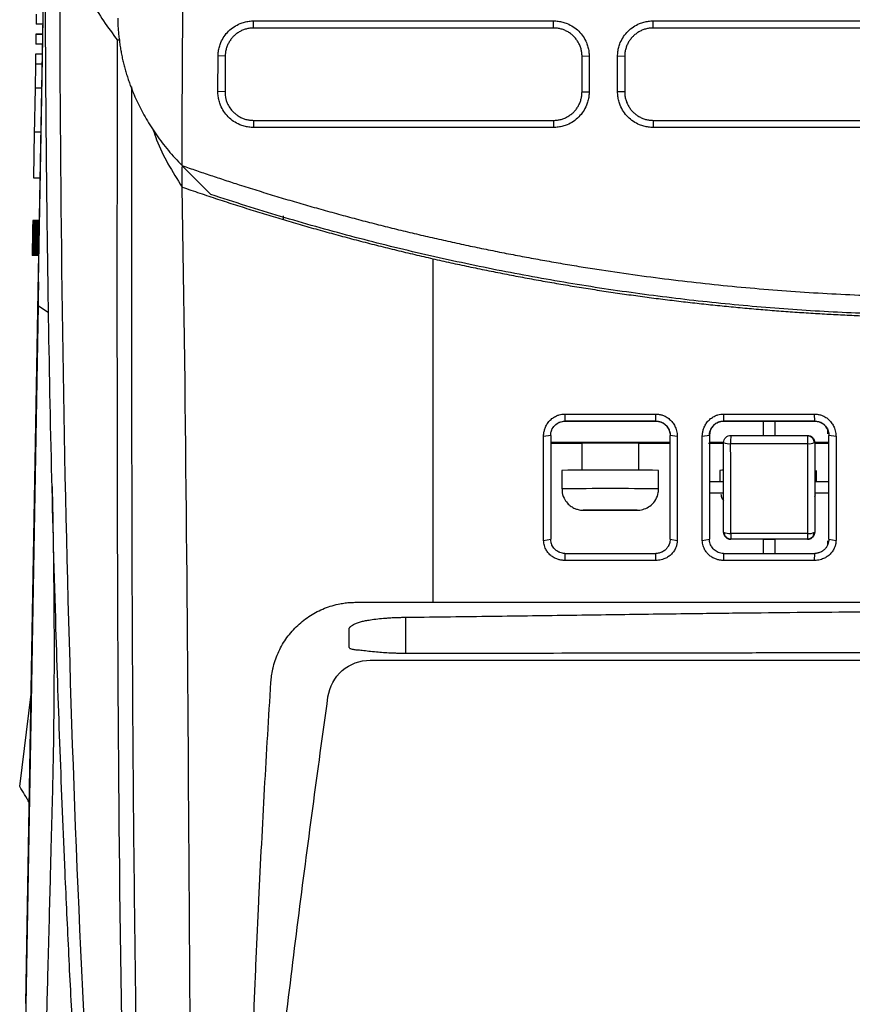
# Model space of a CAD drawing. Header units: millimetres. Extents: x -508 to 796, y -404 to 760.
# Tile 84 of 116: x 164 to 223, y 481 to 550. Entities that reach past the tile are written whole.
import ezdxf

# ---------------------------------------------------------------- set-up
doc = ezdxf.new("R2010")
doc.units = ezdxf.units.MM

msp = doc.modelspace()

# ---------------------------------------------------------------- linework, layer by layer
at = {"color": 7, "linetype": 'Continuous', "lineweight": 25}
for p, q in [((165.611, 532.545), (166.073, 559.015)), ((165.453, 550.699), (165.441, 549.999)), ((165.915, 549.999), (165.441, 549.999)), ((180.735, 550.234), (201.824, 550.234)), ((180.735, 549.734), (180.735, 550.234)), ((201.824, 549.734), (201.824, 550.234)), ((208.824, 550.234), (251.824, 550.234)), ((208.824, 549.734), (208.824, 550.234)), ((165.429, 549.299), (165.417, 548.599)), ((165.429, 549.299), (165.903, 549.299)), ((165.903, 549.299), (165.429, 549.299)), ((201.824, 549.734), (180.735, 549.734)), ((251.824, 549.734), (208.824, 549.734)), ((165.891, 548.599), (165.417, 548.599)), ((171.354, 548.877), (171.152, 548.877)), ((165.405, 547.899), (165.392, 547.199)), ((165.879, 547.899), (165.405, 547.899)), ((165.879, 547.899), (165.405, 547.899)), ((178.22, 545.267), (178.235, 547.768)), ((178.735, 547.748), (178.235, 547.768)), ((204.324, 547.751), (203.824, 547.734)), ((204.324, 547.751), (204.324, 545.255)), ((206.324, 545.255), (206.324, 547.751)), ((206.824, 547.734), (206.324, 547.751)), ((165.392, 547.199), (165.363, 545.501)), ((165.866, 547.199), (165.392, 547.199)), ((203.824, 545.238), (203.824, 547.734)), ((206.824, 547.734), (206.824, 545.238)), ((165.363, 545.501), (165.305, 542.217)), ((165.837, 545.501), (165.363, 545.501)), ((178.72, 545.247), (178.22, 545.267)), ((203.824, 545.238), (204.324, 545.255)), ((206.824, 545.238), (206.324, 545.255)), ((180.72, 543.238), (201.824, 543.238)), ((180.72, 543.238), (180.72, 542.738)), ((201.824, 543.238), (201.824, 542.738)), ((208.824, 543.238), (251.824, 543.238)), ((208.824, 543.238), (208.824, 542.738)), ((165.309, 542.399), (165.253, 539.199)), ((165.783, 542.399), (165.309, 542.399)), ((201.824, 542.738), (180.72, 542.738)), ((251.824, 542.738), (208.824, 542.738)), ((175.706, 540.056), (175.706, 540.051)), ((175.706, 540.051), (177.734, 538.023)), ((175.706, 538.544), (175.706, 539.961)), ((165.253, 539.199), (165.727, 539.199)), ((165.197, 535.989), (165.196, 535.958)), ((165.198, 536.045), (165.197, 536.018)), ((165.671, 536.018), (165.197, 536.018)), ((165.197, 536.018), (165.197, 535.989)), ((165.671, 535.989), (165.197, 535.989)), ((165.199, 536.113), (165.198, 536.092)), ((165.673, 536.092), (165.198, 536.092)), ((165.198, 536.092), (165.198, 536.07)), ((165.672, 536.07), (165.198, 536.07)), ((165.198, 536.07), (165.198, 536.045)), ((165.672, 536.045), (165.198, 536.045)), ((165.2, 536.161), (165.199, 536.147)), ((165.674, 536.147), (165.199, 536.147)), ((165.199, 536.147), (165.199, 536.131)), ((165.673, 536.131), (165.199, 536.131)), ((165.199, 536.131), (165.199, 536.113)), ((165.673, 536.113), (165.199, 536.113)), ((165.675, 536.2), (165.2, 536.2)), ((165.2, 536.2), (165.2, 536.199)), ((165.674, 536.199), (165.2, 536.199)), ((165.2, 536.199), (165.2, 536.196)), ((165.674, 536.196), (165.2, 536.196)), ((165.2, 536.196), (165.2, 536.19)), ((165.674, 536.19), (165.2, 536.19)), ((165.2, 536.19), (165.2, 536.183)), ((165.674, 536.183), (165.2, 536.183)), ((165.2, 536.183), (165.2, 536.173)), ((165.674, 536.173), (165.2, 536.173)), ((165.2, 536.173), (165.2, 536.161)), ((165.674, 536.161), (165.2, 536.161)), ((182.824, 536.247), (182.824, 536.523)), ((165.185, 535.3), (165.183, 535.232)), ((165.186, 535.366), (165.185, 535.3)), ((165.659, 535.3), (165.185, 535.3)), ((165.187, 535.429), (165.186, 535.366)), ((165.66, 535.366), (165.186, 535.366)), ((165.188, 535.489), (165.187, 535.429)), ((165.661, 535.429), (165.187, 535.429)), ((165.189, 535.547), (165.188, 535.489)), ((165.662, 535.489), (165.188, 535.489)), ((165.19, 535.603), (165.189, 535.547)), ((165.663, 535.547), (165.189, 535.547)), ((165.191, 535.656), (165.19, 535.603)), ((165.664, 535.603), (165.19, 535.603)), ((165.192, 535.707), (165.191, 535.656)), ((165.665, 535.656), (165.191, 535.656)), ((165.193, 535.755), (165.192, 535.707)), ((165.666, 535.707), (165.192, 535.707)), ((165.194, 535.845), (165.193, 535.801)), ((165.668, 535.801), (165.193, 535.801)), ((165.193, 535.801), (165.193, 535.755)), ((165.667, 535.755), (165.193, 535.755)), ((165.195, 535.886), (165.194, 535.845)), ((165.668, 535.845), (165.194, 535.845)), ((165.196, 535.925), (165.195, 535.886)), ((165.669, 535.886), (165.195, 535.886)), ((165.67, 535.958), (165.196, 535.958)), ((165.196, 535.958), (165.196, 535.925)), ((165.67, 535.925), (165.196, 535.925)), ((165.173, 534.609), (165.171, 534.538)), ((165.174, 534.684), (165.173, 534.609)), ((165.647, 534.609), (165.173, 534.609)), ((165.175, 534.762), (165.174, 534.684)), ((165.648, 534.684), (165.174, 534.684)), ((165.177, 534.843), (165.175, 534.762)), ((165.649, 534.762), (165.175, 534.762)), ((165.178, 534.927), (165.177, 534.843)), ((165.651, 534.843), (165.177, 534.843)), ((165.18, 535.015), (165.178, 534.927)), ((165.652, 534.927), (165.178, 534.927)), ((165.181, 535.09), (165.18, 535.015)), ((165.654, 535.015), (165.18, 535.015)), ((165.182, 535.162), (165.181, 535.09)), ((165.655, 535.09), (165.181, 535.09)), ((165.183, 535.232), (165.182, 535.162)), ((165.656, 535.162), (165.182, 535.162)), ((165.658, 535.232), (165.183, 535.232)), ((165.161, 533.94), (165.16, 533.912)), ((165.635, 533.912), (165.16, 533.912)), ((165.16, 533.912), (165.16, 533.886)), ((165.162, 534.002), (165.161, 533.97)), ((165.636, 533.97), (165.161, 533.97)), ((165.161, 533.97), (165.161, 533.94)), ((165.635, 533.94), (165.161, 533.94)), ((165.163, 534.041), (165.162, 534.002)), ((165.636, 534.002), (165.162, 534.002)), ((165.164, 534.129), (165.163, 534.083)), ((165.638, 534.083), (165.163, 534.083)), ((165.163, 534.083), (165.163, 534.041)), ((165.637, 534.041), (165.163, 534.041)), ((165.165, 534.178), (165.164, 534.129)), ((165.638, 534.129), (165.164, 534.129)), ((165.166, 534.23), (165.165, 534.178)), ((165.639, 534.178), (165.165, 534.178)), ((165.167, 534.285), (165.166, 534.23)), ((165.64, 534.23), (165.166, 534.23)), ((165.168, 534.343), (165.167, 534.285)), ((165.641, 534.285), (165.167, 534.285)), ((165.169, 534.405), (165.168, 534.343)), ((165.642, 534.343), (165.168, 534.343)), ((165.17, 534.47), (165.169, 534.405)), ((165.643, 534.405), (165.169, 534.405)), ((165.171, 534.538), (165.17, 534.47)), ((165.644, 534.47), (165.17, 534.47)), ((165.646, 534.538), (165.171, 534.538)), ((165.158, 533.747), (165.157, 533.742)), ((165.632, 533.742), (165.157, 533.742)), ((165.157, 533.742), (165.157, 533.738)), ((165.632, 533.738), (165.157, 533.738)), ((165.632, 533.738), (165.157, 533.738)), ((165.157, 533.738), (165.157, 533.738)), ((165.159, 533.804), (165.158, 533.788)), ((165.632, 533.788), (165.158, 533.788)), ((165.158, 533.788), (165.158, 533.775)), ((165.632, 533.775), (165.158, 533.775)), ((165.158, 533.775), (165.158, 533.763)), ((165.632, 533.763), (165.158, 533.763)), ((165.158, 533.763), (165.158, 533.754)), ((165.632, 533.754), (165.158, 533.754)), ((165.158, 533.754), (165.158, 533.747)), ((165.632, 533.747), (165.158, 533.747)), ((165.16, 533.862), (165.159, 533.841)), ((165.633, 533.841), (165.159, 533.841)), ((165.159, 533.841), (165.159, 533.821)), ((165.633, 533.821), (165.159, 533.821)), ((165.159, 533.821), (165.159, 533.804)), ((165.633, 533.804), (165.159, 533.804)), ((165.634, 533.886), (165.16, 533.886)), ((165.16, 533.886), (165.16, 533.862)), ((165.634, 533.862), (165.16, 533.862)), ((165.146, 505.93), (165.611, 532.545)), ((165.611, 532.545), (165.618, 532.545)), ((165.578, 530.214), (165.163, 506.364)), ((202.607, 522.582), (202.621, 522.085)), ((209.021, 522.086), (209.01, 522.582)), ((213.772, 522.583), (213.781, 522.086)), ((220.181, 522.086), (220.176, 522.582)), ((202.621, 522.08), (202.621, 522.085)), ((202.621, 522.08), (209.021, 522.08)), ((209.021, 522.08), (209.021, 522.086)), ((213.781, 522.086), (213.781, 522.08)), ((213.781, 522.08), (216.581, 522.08)), ((216.581, 522.081), (217.381, 522.081)), ((216.581, 521.08), (216.581, 522.081)), ((217.381, 522.081), (217.381, 521.08)), ((217.381, 522.08), (220.181, 522.08)), ((220.181, 522.08), (220.181, 522.086)), ((221.111, 521.191), (221.111, 521.452)), ((201.621, 521.084), (201.12, 521.011)), ((210.011, 520.58), (210.011, 520.957)), ((210.52, 521.007), (210.021, 521.085)), ((210.021, 521.084), (210.021, 521.085)), ((212.781, 521.085), (212.28, 521.009)), ((221.681, 521.007), (221.181, 521.086)), ((221.181, 521.086), (221.181, 521.084)), ((203.822, 520.523), (201.611, 520.523)), ((210.011, 520.58), (201.621, 520.58)), ((203.811, 520.545), (203.811, 518.632)), ((203.83, 520.523), (203.827, 520.539)), ((207.811, 520.123), (207.811, 520.538)), ((210.011, 520.523), (207.811, 520.523)), ((207.811, 518.632), (207.811, 520.123)), ((210.021, 520.084), (210.011, 520.084)), ((213.781, 520.523), (212.711, 520.523)), ((213.781, 520.58), (212.781, 520.58)), ((221.111, 520.58), (220.181, 520.58)), ((221.111, 520.523), (220.181, 520.523)), ((202.411, 518.623), (202.411, 517.323)), ((209.211, 517.323), (209.211, 518.623)), ((213.511, 518.623), (213.511, 517.829)), ((220.311, 517.829), (220.311, 518.623)), ((212.781, 517.829), (213.781, 517.829)), ((220.181, 517.829), (221.111, 517.829)), ((213.781, 517.028), (212.781, 517.028)), ((221.111, 517.028), (220.181, 517.028)), ((220.181, 516.769), (220.235, 516.915)), ((203.962, 515.821), (203.963, 515.825)), ((203.962, 515.821), (203.962, 515.824)), ((204.986, 515.824), (203.982, 515.824)), ((203.982, 515.821), (204.986, 515.821)), ((205.375, 515.829), (206.247, 515.829)), ((206.247, 515.817), (205.375, 515.817)), ((207.64, 515.824), (206.636, 515.824)), ((206.636, 515.821), (207.64, 515.821)), ((207.66, 515.821), (207.658, 515.825)), ((207.66, 515.824), (207.66, 515.821)), ((213.781, 514.273), (213.781, 514.278)), ((220.181, 514.278), (220.181, 514.274)), ((201.122, 513.699), (201.621, 513.781)), ((210.021, 513.781), (210.521, 513.694)), ((212.282, 513.696), (212.781, 513.781)), ((214.281, 513.778), (214.281, 513.773)), ((216.581, 513.773), (214.281, 513.773)), ((216.581, 513.776), (217.381, 513.776)), ((216.581, 512.776), (216.581, 513.776)), ((217.381, 513.776), (217.381, 512.776)), ((219.681, 513.773), (217.381, 513.773)), ((219.681, 513.773), (219.681, 513.778)), ((221.111, 513.411), (221.111, 513.676)), ((221.181, 513.781), (221.681, 513.694)), ((202.621, 512.78), (202.612, 512.289)), ((209.015, 512.289), (209.021, 512.781)), ((213.781, 512.781), (213.776, 512.29)), ((220.178, 512.29), (220.181, 512.781)), ((164.714, 481.123), (165.146, 505.93)), ((165.114, 503.58), (164.696, 479.647)), ((164.284, 496.389), (165.093, 502.882))]:
    msp.add_line(p, q, dxfattribs=at)
at = {"color": 250, "linetype": 'Continuous', "lineweight": 25}
for p, q in [((165.578, 530.214), (166.312, 529.734)), ((191.444, 505.746), (191.444, 508.292))]:
    msp.add_line(p, q, dxfattribs=at)
at = {"color": 7, "linetype": 'Continuous', "lineweight": 25, "flags": 128}
for points in [[(165.607, 531.883), (165.674, 535.769), (165.809, 543.543), (166.048, 557.329)], [(213.737, 518.627), (213.649, 518.626), (213.511, 518.623)], [(203.962, 515.824), (203.939, 515.824), (203.924, 515.823), (203.914, 515.823), (203.911, 515.823), (203.914, 515.822), (203.924, 515.822), (203.939, 515.822), (203.962, 515.821)], [(206.247, 515.829), (206.139, 515.829), (206.03, 515.829), (205.921, 515.829), (205.811, 515.829), (205.701, 515.829), (205.591, 515.829), (205.482, 515.829), (205.375, 515.829)], [(205.375, 515.817), (205.482, 515.817), (205.591, 515.817), (205.701, 515.817), (205.811, 515.817), (205.921, 515.817), (206.03, 515.817), (206.139, 515.817), (206.247, 515.817)], [(207.66, 515.821), (207.682, 515.822), (207.698, 515.822), (207.708, 515.822), (207.711, 515.823), (207.708, 515.823), (207.698, 515.823), (207.682, 515.824), (207.66, 515.824)]]:
    msp.add_lwpolyline(points, dxfattribs=at)
at = {"color": 7, "linetype": 'Continuous', "lineweight": 25}
for centre, radius, start, end in [((209.021, 521.08), 1, 8.10979, 90.00012), ((213.781, 521.08), 1, 89.99985, 179.99985), ((220.181, 521.08), 1, 21.56538, 90.00008), ((225.683, 520.664), 11.41, 177.90302, 180.80734), ((237.257, 520.664), 17.581, 178.63787, 180.52524), ((205.763, 250.745), 269.801, 89.56519, 90.41124), ((214.155, 521.347), 0.852, 243.93092, 278.04156), ((219.8, 521.361), 0.867, 261.7998, 296.02722), ((205.811, 118.917), 399.721, 89.51264, 90.48736), ((205.225, 335.034), 180.794, 89.97751, 90.3939), ((205.225, 696.611), 180.794, 269.6061, 270.02249), ((205.476, 412.475), 103.351, 90.09981, 90.2716), ((205.476, 619.171), 103.351, 269.7284, 269.90019), ((206.397, 335.034), 180.794, 89.6061, 90.02249), ((206.146, 412.475), 103.351, 89.7284, 89.90019), ((206.397, 696.611), 180.794, 269.97751, 270.3939), ((206.146, 619.171), 103.351, 270.09981, 270.2716), ((214.156, 514.973), 0.79, 241.61365, 278.66077), ((223.106, 514.101), 8.831, 179.40869, 182.09535), ((219.8, 514.983), 0.801, 261.19018, 298.36879), ((233.732, 514.101), 14.055, 179.62954, 181.31426)]:
    msp.add_arc(centre, radius, start, end, dxfattribs=at)
at = {"color": 250, "linetype": 'Continuous', "lineweight": 25}
msp.add_arc((205.811, 117.617), 399.721, 89.51264, 90.48736, dxfattribs=at)
at = {"color": 7, "linetype": 'Continuous', "lineweight": 25}
for points, knots in [([(175.706, 540.056), (175.708, 541.223), (175.711, 543.558), (175.728, 547.06), (175.754, 550.562), (175.792, 554.064), (175.865, 558.971), (176.016, 565.988), (176.251, 572.819), (176.491, 578.073), (176.645, 581.061), (176.819, 584.09), (177.016, 587.158), (177.237, 590.266), (177.484, 593.412), (177.76, 596.598), (178.067, 599.821), (178.407, 603.081), (178.781, 606.378), (179.061, 608.587), (179.202, 609.697)], [0, 0, 0, 0, 0.050191, 0.100381, 0.15057, 0.200756, 0.250941, 0.361595, 0.5025, 0.544799, 0.587685, 0.63116, 0.675224, 0.719874, 0.765109, 0.810927, 0.857325, 0.904304, 0.951862, 1, 1, 1, 1]), ([(169.064, 461.861), (169, 462.804), (168.873, 464.69), (168.692, 467.521), (168.517, 470.354), (168.349, 473.188), (168.188, 476.024), (168.033, 478.862), (167.885, 481.702), (167.695, 485.529), (167.298, 494.121), (166.874, 505.522), (166.508, 519.035), (166.315, 528.969), (166.205, 537.021), (166.149, 542.623), (166.114, 547.38), (166.095, 551.29), (166.088, 553.615), (166.085, 554.636)], [0, 0, 0, 0, 0.0307929, 0.0615858, 0.0923788, 0.123172, 0.1539656, 0.1847596, 0.2155542, 0.2463498, 0.3091936, 0.4946311, 0.6156828, 0.74556, 0.8146323, 0.874609, 0.9254945, 0.9672913, 1, 1, 1, 1]), ([(168.483, 553.501), (168.743, 552.866), (169.396, 551.271), (170.492, 549.777), (171.152, 548.877)], [0, 0, 0, 0, 0.397949, 1, 1, 1, 1]), ([(171.175, 550.429), (171.178, 550.3), (171.183, 550.043), (171.205, 549.659), (171.236, 549.279), (171.278, 548.903), (171.329, 548.531), (171.39, 548.162), (171.46, 547.798), (171.539, 547.437), (171.627, 547.081), (171.723, 546.73), (171.828, 546.382), (171.94, 546.039), (172.061, 545.701), (172.189, 545.367), (172.359, 544.956), (172.579, 544.466), (172.864, 543.899), (173.177, 543.334), (173.52, 542.773), (173.893, 542.217), (174.296, 541.666), (174.733, 541.121), (175.199, 540.582), (175.537, 540.231), (175.706, 540.056)], [0, 0, 0, 0, 0.0354691, 0.0706385, 0.1055068, 0.1400727, 0.1743349, 0.2082926, 0.2419449, 0.2752911, 0.3083307, 0.3410633, 0.3734888, 0.405607, 0.4374182, 0.4689224, 0.5001201, 0.554409, 0.6090139, 0.6639286, 0.7191499, 0.7746777, 0.8305159, 0.8866728, 0.9431613, 1, 1, 1, 1]), ([(178.235, 547.768), (178.236, 547.823), (178.239, 547.931), (178.257, 548.093), (178.284, 548.252), (178.322, 548.409), (178.371, 548.564), (178.468, 548.817), (178.65, 549.152), (178.965, 549.526), (179.345, 549.835), (179.731, 550.037), (180.09, 550.157), (180.409, 550.222), (180.626, 550.23), (180.735, 550.234)], [0, 0, 0, 0, 0.041982, 0.083609, 0.125062, 0.166522, 0.208172, 0.250192, 0.374978, 0.50004, 0.624829, 0.74988, 0.83333, 0.916233, 1, 1, 1, 1]), ([(201.824, 550.234), (201.879, 550.233), (201.988, 550.231), (202.151, 550.214), (202.311, 550.188), (202.469, 550.152), (202.625, 550.105), (202.88, 550.01), (203.219, 549.832), (203.6, 549.521), (203.914, 549.143), (204.121, 548.758), (204.245, 548.398), (204.312, 548.078), (204.32, 547.86), (204.324, 547.751)], [0, 0, 0, 0, 0.042056, 0.083734, 0.12521, 0.166661, 0.208264, 0.250195, 0.375089, 0.500046, 0.624941, 0.749883, 0.833483, 0.916363, 1, 1, 1, 1]), ([(206.324, 547.751), (206.325, 547.806), (206.327, 547.915), (206.344, 548.077), (206.37, 548.237), (206.408, 548.396), (206.456, 548.551), (206.552, 548.805), (206.733, 549.143), (207.048, 549.52), (207.429, 549.832), (207.816, 550.035), (208.176, 550.156), (208.497, 550.222), (208.715, 550.23), (208.824, 550.234)], [0, 0, 0, 0, 0.041979, 0.083602, 0.125051, 0.166511, 0.208165, 0.250194, 0.374984, 0.50004, 0.624827, 0.749879, 0.833328, 0.916227, 1, 1, 1, 1]), ([(180.735, 549.734), (180.689, 549.733), (180.598, 549.731), (180.462, 549.717), (180.329, 549.694), (180.199, 549.662), (180.073, 549.623), (179.95, 549.575), (179.832, 549.52), (179.719, 549.459), (179.611, 549.39), (179.509, 549.316), (179.413, 549.236), (179.292, 549.123), (179.154, 548.968), (179.011, 548.759), (178.893, 548.53), (178.805, 548.282), (178.747, 548.019), (178.739, 547.839), (178.735, 547.748)], [0, 0, 0, 0, 0.043921, 0.087449, 0.130585, 0.173328, 0.21568, 0.257639, 0.299206, 0.340382, 0.381167, 0.42156, 0.461561, 0.501172, 0.580092, 0.660698, 0.742991, 0.826972, 0.912641, 1, 1, 1, 1]), ([(203.824, 547.734), (203.823, 547.78), (203.821, 547.871), (203.807, 548.006), (203.784, 548.139), (203.753, 548.269), (203.713, 548.396), (203.665, 548.518), (203.611, 548.636), (203.549, 548.749), (203.481, 548.857), (203.406, 548.959), (203.327, 549.056), (203.213, 549.177), (203.055, 549.317), (202.844, 549.461), (202.611, 549.579), (202.361, 549.666), (202.096, 549.723), (201.915, 549.73), (201.824, 549.734)], [0, 0, 0, 0, 0.043733, 0.087076, 0.13003, 0.172596, 0.214772, 0.25656, 0.29796, 0.33897, 0.379593, 0.419827, 0.459674, 0.499132, 0.578932, 0.660202, 0.742942, 0.827155, 0.91284, 1, 1, 1, 1]), ([(208.824, 549.734), (208.778, 549.733), (208.687, 549.731), (208.551, 549.717), (208.418, 549.694), (208.287, 549.662), (208.16, 549.622), (208.038, 549.574), (207.919, 549.519), (207.806, 549.457), (207.697, 549.388), (207.594, 549.313), (207.497, 549.232), (207.377, 549.119), (207.239, 548.962), (207.096, 548.752), (206.979, 548.521), (206.892, 548.272), (206.835, 548.007), (206.828, 547.826), (206.824, 547.734)], [0, 0, 0, 0, 0.043785, 0.087203, 0.130252, 0.172935, 0.21525, 0.257197, 0.298778, 0.339992, 0.380839, 0.421319, 0.461433, 0.501181, 0.579889, 0.660367, 0.742616, 0.826637, 0.912432, 1, 1, 1, 1]), ([(172.151, 545.585), (172.149, 540.109), (172.144, 528.059), (172.163, 509.507), (172.297, 489.945), (172.577, 470.484), (172.955, 457.642), (173.144, 451.221)], [0, 0, 0, 0, 0.172343, 0.37922, 0.586136, 0.793083, 1, 1, 1, 1]), ([(180.72, 542.738), (180.665, 542.739), (180.555, 542.741), (180.391, 542.758), (180.229, 542.785), (180.07, 542.823), (179.912, 542.872), (179.655, 542.97), (179.315, 543.153), (178.934, 543.472), (178.621, 543.857), (178.417, 544.249), (178.296, 544.613), (178.231, 544.937), (178.224, 545.157), (178.22, 545.267)], [0, 0, 0, 0, 0.041975, 0.083593, 0.125039, 0.166498, 0.208155, 0.250195, 0.374973, 0.500038, 0.624817, 0.749875, 0.833338, 0.916236, 1, 1, 1, 1]), ([(178.72, 545.247), (178.72, 545.244), (178.719, 544.972), (178.828, 544.442), (179.178, 543.929), (179.495, 543.651), (179.707, 543.507), (179.939, 543.39), (180.188, 543.304), (180.451, 543.249), (180.63, 543.241), (180.72, 543.238)], [0, 0, 0, 0, 0.002995, 0.260044, 0.501246, 0.581276, 0.662543, 0.745047, 0.828791, 0.913775, 1, 1, 1, 1]), ([(204.324, 545.255), (204.323, 545.2), (204.321, 545.09), (204.305, 544.927), (204.279, 544.765), (204.242, 544.606), (204.194, 544.449), (204.099, 544.193), (203.92, 543.851), (203.606, 543.468), (203.226, 543.151), (202.838, 542.942), (202.476, 542.818), (202.153, 542.751), (201.934, 542.742), (201.824, 542.738)], [0, 0, 0, 0, 0.042042, 0.083712, 0.125186, 0.16664, 0.208252, 0.250196, 0.375111, 0.500046, 0.62495, 0.749882, 0.833476, 0.916355, 1, 1, 1, 1]), ([(201.824, 543.238), (201.869, 543.239), (201.96, 543.241), (202.095, 543.255), (202.227, 543.277), (202.357, 543.309), (202.483, 543.348), (202.605, 543.395), (202.724, 543.45), (202.837, 543.512), (202.945, 543.58), (203.048, 543.655), (203.145, 543.735), (203.267, 543.849), (203.406, 544.006), (203.55, 544.216), (203.668, 544.448), (203.756, 544.699), (203.813, 544.964), (203.82, 545.146), (203.824, 545.238)], [0, 0, 0, 0, 0.043402, 0.086473, 0.129212, 0.171622, 0.2137, 0.255448, 0.296866, 0.337953, 0.378711, 0.419138, 0.459236, 0.499005, 0.578236, 0.659173, 0.741818, 0.826169, 0.91223, 1, 1, 1, 1]), ([(208.824, 542.738), (208.769, 542.739), (208.659, 542.741), (208.496, 542.758), (208.334, 542.785), (208.175, 542.822), (208.018, 542.871), (207.762, 542.968), (207.422, 543.151), (207.042, 543.467), (206.729, 543.851), (206.524, 544.241), (206.402, 544.604), (206.336, 544.927), (206.328, 545.145), (206.324, 545.255)], [0, 0, 0, 0, 0.04198, 0.083602, 0.125051, 0.166509, 0.208163, 0.250194, 0.374966, 0.500038, 0.624822, 0.749876, 0.833334, 0.916235, 1, 1, 1, 1]), ([(206.824, 545.238), (206.825, 545.192), (206.827, 545.1), (206.842, 544.963), (206.865, 544.829), (206.897, 544.698), (206.937, 544.571), (206.985, 544.448), (207.04, 544.33), (207.103, 544.217), (207.172, 544.109), (207.246, 544.007), (207.326, 543.911), (207.44, 543.79), (207.598, 543.651), (207.81, 543.508), (208.042, 543.391), (208.291, 543.305), (208.554, 543.249), (208.733, 543.242), (208.824, 543.238)], [0, 0, 0, 0, 0.044199, 0.087958, 0.131275, 0.174152, 0.216588, 0.258583, 0.300138, 0.341253, 0.381927, 0.422161, 0.461955, 0.50131, 0.58112, 0.662251, 0.744704, 0.828479, 0.913577, 1, 1, 1, 1]), ([(173.68, 542.545), (173.753, 542.321), (174.202, 540.946), (175.021, 539.638), (175.706, 538.544)], [0, 0, 0, 0, 0.163092, 1, 1, 1, 1]), ([(175.706, 540.056), (176.04, 539.94), (176.708, 539.709), (177.712, 539.37), (178.718, 539.036), (179.39, 538.819), (179.726, 538.711)], [0, 0, 0, 0, 0.250004, 0.499998, 0.749994, 1, 1, 1, 1]), ([(176.668, 442.534), (176.416, 450.396), (176.36, 466.194), (176.151, 498.048), (175.99, 522.285), (175.706, 538.544)], [0, 0, 0, 0, 0.25, 0.5, 1, 1, 1, 1]), ([(175.706, 538.544), (176.121, 538.401), (176.95, 538.116), (178.197, 537.702), (179.447, 537.296), (180.698, 536.901), (181.953, 536.516), (183.209, 536.141), (184.467, 535.777), (185.727, 535.422), (186.99, 535.078), (188.254, 534.743), (189.519, 534.419), (190.787, 534.105), (192.055, 533.8), (192.903, 533.606), (193.326, 533.509)], [0, 0, 0, 0, 0.071745, 0.143442, 0.215089, 0.286688, 0.358239, 0.42974, 0.501193, 0.572597, 0.643953, 0.71526, 0.786518, 0.857727, 0.928888, 1, 1, 1, 1]), ([(179.726, 538.711), (180.138, 538.58), (180.961, 538.318), (182.198, 537.938), (183.438, 537.567), (184.68, 537.206), (185.925, 536.855), (187.172, 536.514), (188.421, 536.182), (189.673, 535.861), (190.926, 535.549), (192.183, 535.247), (193.441, 534.954), (194.702, 534.672), (195.965, 534.399), (197.23, 534.137), (198.498, 533.884), (199.768, 533.641), (201.041, 533.407), (202.316, 533.184), (203.593, 532.97), (205.288, 532.7), (207.402, 532.388), (209.937, 532.054), (212.474, 531.76), (215.015, 531.504), (217.559, 531.288), (220.106, 531.111), (222.656, 530.974), (225.21, 530.876), (227.766, 530.815), (229.471, 530.807), (230.324, 530.803)], [0, 0, 0, 0, 0.025196, 0.050378, 0.075548, 0.100707, 0.125857, 0.150999, 0.176135, 0.201267, 0.226395, 0.251522, 0.276649, 0.301777, 0.326908, 0.352044, 0.377186, 0.402336, 0.427494, 0.452664, 0.477846, 0.503041, 0.552805, 0.602523, 0.652206, 0.701865, 0.751514, 0.801162, 0.850824, 0.900509, 0.950231, 1, 1, 1, 1]), ([(282.914, 538.023), (282.507, 537.889), (281.694, 537.621), (280.469, 537.231), (279.243, 536.85), (278.014, 536.479), (276.783, 536.117), (275.55, 535.765), (274.314, 535.422), (273.077, 535.089), (271.838, 534.766), (270.596, 534.452), (269.353, 534.148), (268.108, 533.854), (266.862, 533.57), (265.614, 533.295), (264.364, 533.03), (263.113, 532.774), (261.861, 532.528), (260.607, 532.292), (259.352, 532.065), (258.096, 531.849), (256.839, 531.641), (255.581, 531.444), (254.322, 531.256), (253.063, 531.078), (251.802, 530.91), (250.541, 530.751), (249.279, 530.602), (248.017, 530.463), (246.754, 530.333), (245.491, 530.213), (244.228, 530.102), (242.964, 530.002), (241.7, 529.911), (240.436, 529.829), (239.172, 529.757), (237.909, 529.695), (236.645, 529.642), (235.381, 529.599), (234.118, 529.566), (232.435, 529.534), (230.329, 529.518), (227.802, 529.537), (225.274, 529.594), (222.744, 529.69), (220.214, 529.824), (217.685, 529.997), (215.156, 530.208), (212.628, 530.458), (210.103, 530.747), (207.58, 531.074), (205.061, 531.44), (202.545, 531.845), (200.034, 532.288), (197.528, 532.77), (195.027, 533.291), (192.533, 533.851), (190.045, 534.449), (187.565, 535.086), (185.093, 535.761), (182.63, 536.475), (180.175, 537.225), (178.548, 537.757), (177.734, 538.023)], [0, 0, 0, 0, 0.012014, 0.024022, 0.036025, 0.048022, 0.060015, 0.072001, 0.083983, 0.095959, 0.107929, 0.119894, 0.131854, 0.143808, 0.155757, 0.167701, 0.179639, 0.191572, 0.2035, 0.215422, 0.227338, 0.23925, 0.251156, 0.263056, 0.274951, 0.286841, 0.298726, 0.310605, 0.322478, 0.334347, 0.34621, 0.358067, 0.369919, 0.381766, 0.393608, 0.405444, 0.417274, 0.4291, 0.44092, 0.452734, 0.464544, 0.476347, 0.499945, 0.523562, 0.547198, 0.570854, 0.594529, 0.618224, 0.641938, 0.665672, 0.689425, 0.713198, 0.736991, 0.760803, 0.784634, 0.808485, 0.832356, 0.856246, 0.880156, 0.904086, 0.928035, 0.952004, 0.975992, 1, 1, 1, 1]), ([(193.326, 533.509), (193.746, 533.414), (194.586, 533.225), (195.849, 532.954), (197.113, 532.693), (198.379, 532.441), (199.646, 532.199), (200.915, 531.967), (202.185, 531.745), (203.456, 531.532), (204.729, 531.33), (206.003, 531.137), (207.278, 530.955), (208.554, 530.782), (209.831, 530.619), (211.108, 530.466), (212.387, 530.323), (213.666, 530.19), (214.946, 530.066), (216.226, 529.953), (217.507, 529.849), (218.788, 529.755), (220.07, 529.672), (221.351, 529.598), (222.633, 529.534), (223.915, 529.48), (225.197, 529.435), (226.479, 529.401), (227.761, 529.376), (229.043, 529.361), (229.897, 529.359), (230.324, 529.358)], [0, 0, 0, 0, 0.034623, 0.069235, 0.103838, 0.138431, 0.173013, 0.207586, 0.242148, 0.276701, 0.311244, 0.345776, 0.380299, 0.414811, 0.449314, 0.483807, 0.518289, 0.552762, 0.587225, 0.621677, 0.65612, 0.690553, 0.724976, 0.759389, 0.793792, 0.828185, 0.862568, 0.896941, 0.931304, 0.965657, 1, 1, 1, 1]), ([(193.326, 533.509), (193.326, 533.509), (193.326, 533.509), (193.326, 533.509), (193.326, 525.421), (193.326, 517.364), (193.326, 509.346)], [0, 0, 0, 0, 0.000002, 0.000002, 0.000002, 1.000002, 1.000002, 1.000002, 1.000002]), ([(201.12, 521.011), (201.121, 521.051), (201.122, 521.13), (201.136, 521.249), (201.157, 521.366), (201.188, 521.483), (201.245, 521.654), (201.35, 521.871), (201.532, 522.112), (201.755, 522.313), (201.989, 522.448), (202.209, 522.53), (202.406, 522.574), (202.54, 522.58), (202.607, 522.582)], [0, 0, 0, 0, 0.050026, 0.099838, 0.149686, 0.199818, 0.250479, 0.376249, 0.500254, 0.625627, 0.749894, 0.834244, 0.917035, 1, 1, 1, 1]), ([(202.607, 522.582), (203.702, 522.582), (205.837, 522.582), (207.971, 522.582), (209.01, 522.582)], [0, 0, 0, 0, 0.513293, 1, 1, 1, 1]), ([(209.01, 522.582), (209.051, 522.581), (209.132, 522.579), (209.253, 522.563), (209.371, 522.538), (209.488, 522.502), (209.658, 522.435), (209.871, 522.314), (210.099, 522.113), (210.284, 521.872), (210.404, 521.63), (210.475, 521.405), (210.513, 521.207), (210.518, 521.074), (210.52, 521.007)], [0, 0, 0, 0, 0.050233, 0.100009, 0.149689, 0.199637, 0.250206, 0.37464, 0.499905, 0.624009, 0.749713, 0.833579, 0.916583, 1, 1, 1, 1]), ([(212.28, 521.009), (212.281, 521.049), (212.283, 521.129), (212.296, 521.248), (212.317, 521.365), (212.348, 521.482), (212.406, 521.653), (212.511, 521.871), (212.693, 522.112), (212.918, 522.313), (213.153, 522.448), (213.373, 522.53), (213.571, 522.575), (213.705, 522.58), (213.772, 522.583)], [0, 0, 0, 0, 0.050094, 0.099934, 0.149775, 0.199871, 0.250473, 0.376175, 0.500259, 0.62563, 0.749897, 0.83421, 0.917004, 1, 1, 1, 1]), ([(213.772, 522.583), (214.852, 522.583), (216.987, 522.582), (219.121, 522.582), (220.176, 522.582)], [0, 0, 0, 0, 0.505989, 1, 1, 1, 1]), ([(220.176, 522.582), (220.216, 522.581), (220.297, 522.579), (220.418, 522.563), (220.536, 522.538), (220.653, 522.502), (220.822, 522.435), (221.035, 522.314), (221.262, 522.112), (221.446, 521.871), (221.565, 521.628), (221.636, 521.404), (221.674, 521.207), (221.678, 521.073), (221.681, 521.007)], [0, 0, 0, 0, 0.050105, 0.099814, 0.149496, 0.199514, 0.250229, 0.374584, 0.499897, 0.623974, 0.749688, 0.833573, 0.916595, 1, 1, 1, 1]), ([(201.621, 521.084), (201.621, 521.138), (201.63, 521.249), (201.672, 521.417), (201.752, 521.593), (201.86, 521.743), (201.966, 521.843), (202.043, 521.902), (202.122, 521.954), (202.245, 522.017), (202.418, 522.071), (202.553, 522.085), (202.621, 522.085)], [2, 2, 2, 2, 2.318944, 2.657867, 3.026373, 3.465176, 3.760908, 3.909856, 4.059502, 4.340044, 4.759374, 5.182784, 5.182784, 5.182784, 5.182784]), ([(201.621, 521.08), (201.621, 521.197), (201.642, 521.325), (201.74, 521.571), (201.816, 521.689), (202.011, 521.884), (202.13, 521.961), (202.376, 522.058), (202.503, 522.08), (202.621, 522.08)], [0, 0, 0, 0, 0.25, 0.25, 0.5, 0.5, 0.75, 0.75, 1, 1, 1, 1]), ([(209.021, 522.086), (207.953, 522.085), (205.82, 522.085), (203.687, 522.085), (202.621, 522.085)], [0, 0, 0, 0, 0.5003796, 1, 1, 1, 1]), ([(209.021, 522.086), (209.083, 522.086), (209.207, 522.074), (209.396, 522.02), (209.58, 521.924), (209.728, 521.8), (209.822, 521.687), (209.892, 521.582), (209.939, 521.488), (209.984, 521.365), (210.013, 521.238), (210.021, 521.135), (210.021, 521.085)], [2, 2, 2, 2, 2.389012, 2.775287, 3.220522, 3.663857, 3.956252, 4.11332, 4.427362, 4.585395, 4.905934, 5.206279, 5.206279, 5.206279, 5.206279]), ([(212.781, 521.085), (212.781, 521.139), (212.79, 521.249), (212.832, 521.418), (212.911, 521.593), (213.019, 521.742), (213.124, 521.843), (213.201, 521.902), (213.28, 521.953), (213.403, 522.017), (213.577, 522.072), (213.713, 522.086), (213.781, 522.086)], [2, 2, 2, 2, 2.319067, 2.658461, 3.02678, 3.464273, 3.759177, 3.90771, 4.056932, 4.338616, 4.759786, 5.185472, 5.185472, 5.185472, 5.185472]), ([(220.181, 522.086), (219.119, 522.086), (216.985, 522.086), (214.852, 522.086), (213.781, 522.086)], [0, 0, 0, 0, 0.497876, 1, 1, 1, 1]), ([(220.181, 522.086), (220.242, 522.086), (220.365, 522.075), (220.553, 522.021), (220.737, 521.927), (220.886, 521.803), (220.981, 521.69), (221.05, 521.584), (221.098, 521.491), (221.143, 521.366), (221.173, 521.239), (221.181, 521.136), (221.181, 521.086)], [2, 2, 2, 2, 2.385379, 2.76693, 3.212195, 3.655425, 3.947547, 4.104801, 4.419257, 4.577532, 4.898635, 5.198814, 5.198814, 5.198814, 5.198814]), ([(201.621, 521.084), (201.621, 520.475), (201.621, 519.256), (201.621, 517.43), (201.621, 515.604), (201.621, 514.389), (201.621, 513.781)], [0, 0, 0, 0, 0.250003, 0.5, 0.749997, 1, 1, 1, 1]), ([(210.021, 513.781), (210.021, 513.933), (210.021, 514.237), (210.021, 514.845), (210.021, 515.909), (210.021, 517.432), (210.021, 519.258), (210.021, 520.477), (210.021, 521.085)], [0, 0, 0, 0, 0.0624998, 0.1249999, 0.25, 0.4999999, 0.7506501, 1, 1, 1, 1]), ([(212.781, 521.085), (212.781, 520.476), (212.781, 519.257), (212.781, 517.43), (212.781, 515.605), (212.781, 514.389), (212.781, 513.781)], [0, 0, 0, 0, 0.250003, 0.5, 0.749997, 1, 1, 1, 1]), ([(213.781, 520.582), (213.781, 520.713), (213.835, 520.843), (214.02, 521.028), (214.15, 521.082), (214.281, 521.082)], [0, 0, 0, 0, 0.5, 0.5, 1, 1, 1, 1]), ([(214.281, 521.082), (215.179, 521.082), (216.979, 521.082), (218.779, 521.082), (219.681, 521.082)], [0, 0, 0, 0, 0.498842, 1, 1, 1, 1]), ([(220.154, 520.556), (220.149, 520.616), (220.14, 520.708), (220.082, 520.82), (220.021, 520.897), (219.945, 520.96), (219.833, 521.021), (219.74, 521.033), (219.679, 521.04)], [0, 0, 0, 0, 0.2376762, 0.3661241, 0.4976273, 0.6294501, 0.7588369, 1, 1, 1, 1]), ([(219.681, 521.082), (219.812, 521.082), (219.942, 521.028), (220.127, 520.843), (220.181, 520.713), (220.181, 520.582)], [0, 0, 0, 0, 0.5, 0.5, 1, 1, 1, 1]), ([(221.181, 513.781), (221.181, 513.933), (221.181, 514.237), (221.181, 514.845), (221.181, 515.909), (221.181, 517.434), (221.181, 519.26), (221.181, 520.479), (221.181, 521.086)], [0, 0, 0, 0, 0.0625, 0.125, 0.25, 0.5, 0.751297, 1, 1, 1, 1]), ([(213.781, 514.278), (213.781, 514.807), (213.781, 515.863), (213.781, 517.443), (213.781, 519.015), (213.781, 520.06), (213.781, 520.582)], [0, 0, 0, 0, 0.252143, 0.502855, 0.752139, 1, 1, 1, 1]), ([(220.181, 520.582), (220.181, 520.061), (220.181, 519.015), (220.181, 517.443), (220.181, 515.863), (220.181, 514.808), (220.181, 514.278)], [0, 0, 0, 0, 0.247792, 0.497053, 0.747788, 1, 1, 1, 1]), ([(166.555, 517.671), (166.577, 516.718), (166.619, 514.866), (166.659, 512.181), (166.683, 509.89), (166.695, 508.011), (166.7, 506.167), (166.697, 503.973), (166.677, 501.211), (166.635, 498.133), (166.586, 496.177), (166.562, 495.206)], [0, 0, 0, 0, 0.128587, 0.249783, 0.352858, 0.427783, 0.498182, 0.598482, 0.721529, 0.861732, 1, 1, 1, 1]), ([(202.431, 517.324), (202.425, 517.273), (202.398, 517.048), (202.531, 516.688), (202.767, 516.325), (203.038, 516.088), (203.299, 515.945), (203.525, 515.868), (203.689, 515.837), (203.791, 515.827), (203.836, 515.824), (203.864, 515.823), (203.88, 515.823), (203.889, 515.822), (203.892, 515.822)], [0, 0, 0, 0, 0.06218, 0.276368, 0.447242, 0.590989, 0.711689, 0.809205, 0.881532, 0.917092, 0.937445, 0.956524, 0.987105, 1, 1, 1, 1]), ([(207.728, 515.822), (207.73, 515.822), (207.746, 515.823), (207.762, 515.823), (207.826, 515.827), (208.005, 515.844), (208.321, 515.929), (208.714, 516.173), (209.035, 516.559), (209.192, 516.971), (209.206, 517.235), (209.211, 517.323)], [0, 0, 0, 0, 0.006479, 0.059753, 0.081523, 0.116304, 0.287617, 0.473075, 0.67705, 0.891953, 1, 1, 1, 1]), ([(213.582, 516.947), (213.601, 516.85), (213.633, 516.682), (213.737, 516.547), (213.781, 516.49)], [0, 0, 0, 0, 0.576443, 1, 1, 1, 1]), ([(214.281, 513.778), (214.15, 513.778), (214.02, 513.832), (213.835, 514.017), (213.781, 514.147), (213.781, 514.278)], [0, 0, 0, 0, 0.5, 0.5, 1, 1, 1, 1]), ([(213.781, 514.273), (213.782, 514.249), (213.784, 514.201), (213.799, 514.135), (213.82, 514.075), (213.846, 514.024), (213.875, 513.98), (213.922, 513.921), (213.996, 513.856), (214.105, 513.799), (214.183, 513.784), (214.221, 513.777)], [0, 0, 0, 0, 0.1024, 0.197248, 0.284546, 0.364295, 0.4365, 0.501167, 0.675503, 0.841703, 1, 1, 1, 1]), ([(213.816, 514.247), (213.823, 514.189), (213.835, 514.101), (213.894, 513.995), (213.954, 513.924), (214.028, 513.866), (214.135, 513.812), (214.223, 513.804), (214.279, 513.799)], [0, 0, 0, 0, 0.2423609, 0.3720765, 0.5040164, 0.6354151, 0.7635414, 1, 1, 1, 1]), ([(219.68, 513.798), (219.737, 513.803), (219.825, 513.811), (219.931, 513.865), (220.006, 513.922), (220.066, 513.994), (220.126, 514.1), (220.138, 514.188), (220.145, 514.246)], [0, 0, 0, 0, 0.236231, 0.364273, 0.495623, 0.627562, 0.757336, 1, 1, 1, 1]), ([(220.181, 514.278), (220.181, 514.148), (220.127, 514.017), (219.942, 513.832), (219.812, 513.778), (219.681, 513.778)], [0, 0, 0, 0, 0.5, 0.5, 1, 1, 1, 1]), ([(219.681, 513.773), (219.701, 513.774), (219.743, 513.775), (219.805, 513.788), (219.867, 513.808), (219.928, 513.837), (219.985, 513.874), (220.045, 513.927), (220.107, 514.005), (220.167, 514.123), (220.176, 514.22), (220.181, 514.274)], [0, 0, 0, 0, 0.0779656, 0.1581157, 0.2404906, 0.3251275, 0.4120606, 0.5013216, 0.6275901, 0.7938574, 1, 1, 1, 1]), ([(202.612, 512.289), (202.574, 512.289), (202.497, 512.291), (202.382, 512.304), (202.27, 512.324), (202.159, 512.353), (201.997, 512.409), (201.791, 512.51), (201.564, 512.685), (201.375, 512.899), (201.249, 513.119), (201.173, 513.326), (201.131, 513.511), (201.125, 513.636), (201.122, 513.699)], [0, 0, 0, 0, 0.050846, 0.10102, 0.150799, 0.200467, 0.250311, 0.375587, 0.500045, 0.62522, 0.749781, 0.833667, 0.916565, 1, 1, 1, 1]), ([(202.621, 512.78), (202.502, 512.78), (202.353, 512.807), (202.163, 512.888), (202.031, 512.965), (201.896, 513.083), (201.787, 513.22), (201.698, 513.379), (201.636, 513.568), (201.621, 513.71), (201.621, 513.781)], [2, 2, 2, 2, 2.722936, 2.900964, 3.255646, 3.66116, 4.004419, 4.348139, 4.803672, 5.259679, 5.259679, 5.259679, 5.259679]), ([(210.521, 513.694), (210.52, 513.656), (210.517, 513.58), (210.502, 513.468), (210.477, 513.358), (210.442, 513.249), (210.378, 513.091), (210.262, 512.893), (210.071, 512.68), (209.841, 512.507), (209.611, 512.396), (209.397, 512.331), (209.208, 512.296), (209.079, 512.291), (209.015, 512.289)], [0, 0, 0, 0, 0.050219, 0.10003, 0.149789, 0.199854, 0.250572, 0.375235, 0.500238, 0.624419, 0.7499, 0.83292, 0.915876, 1, 1, 1, 1]), ([(210.021, 513.781), (210.021, 513.677), (209.996, 513.52), (209.926, 513.35), (209.85, 513.214), (209.753, 513.09), (209.614, 512.97), (209.503, 512.902), (209.362, 512.836), (209.208, 512.791), (209.075, 512.781), (209.021, 512.781)], [2, 2, 2, 2, 2.671782, 2.996551, 3.160178, 3.647268, 3.968389, 4.278634, 4.434758, 4.910006, 5.231181, 5.231181, 5.231181, 5.231181]), ([(213.776, 512.29), (213.737, 512.29), (213.66, 512.292), (213.546, 512.305), (213.434, 512.325), (213.323, 512.354), (213.161, 512.409), (212.954, 512.51), (212.726, 512.683), (212.536, 512.897), (212.41, 513.117), (212.333, 513.323), (212.291, 513.508), (212.285, 513.633), (212.282, 513.696)], [0, 0, 0, 0, 0.050702, 0.100794, 0.150547, 0.200239, 0.250151, 0.375437, 0.499857, 0.624868, 0.749583, 0.833568, 0.916524, 1, 1, 1, 1]), ([(213.781, 512.781), (213.711, 512.781), (213.581, 512.794), (213.401, 512.85), (213.244, 512.931), (213.129, 513.019), (213.026, 513.12), (212.956, 513.21), (212.885, 513.331), (212.807, 513.509), (212.781, 513.673), (212.781, 513.781)], [2, 2, 2, 2, 2.422636, 2.784258, 3.141053, 3.49648, 3.675233, 4.031196, 4.208422, 4.560425, 5.2574, 5.2574, 5.2574, 5.2574]), ([(219.681, 513.778), (218.774, 513.778), (216.974, 513.778), (215.174, 513.778), (214.281, 513.778)], [0, 0, 0, 0, 0.503653, 1, 1, 1, 1]), ([(221.681, 513.694), (221.68, 513.656), (221.677, 513.58), (221.661, 513.468), (221.637, 513.358), (221.603, 513.25), (221.538, 513.092), (221.423, 512.894), (221.232, 512.681), (221.003, 512.508), (220.773, 512.397), (220.56, 512.331), (220.371, 512.296), (220.243, 512.292), (220.178, 512.29)], [0, 0, 0, 0, 0.050194, 0.099985, 0.149722, 0.199752, 0.250418, 0.375036, 0.500196, 0.624449, 0.749913, 0.832958, 0.915905, 1, 1, 1, 1]), ([(221.181, 513.781), (221.181, 513.718), (221.168, 513.588), (221.112, 513.399), (221.017, 513.221), (220.887, 513.063), (220.742, 512.947), (220.598, 512.869), (220.488, 512.827), (220.384, 512.8), (220.289, 512.785), (220.217, 512.781), (220.181, 512.781)], [2, 2, 2, 2, 2.410055, 2.827612, 3.245579, 3.666363, 4.087695, 4.37069, 4.654744, 4.797576, 5.013458, 5.227607, 5.227607, 5.227607, 5.227607]), ([(202.621, 512.78), (203.056, 512.78), (204.123, 512.78), (205.717, 512.78), (207.415, 512.78), (208.482, 512.78), (209.021, 512.781)], [0, 0, 0, 0, 0.204022, 0.5, 0.747422, 1, 1, 1, 1]), ([(213.781, 512.781), (214.798, 512.781), (216.931, 512.781), (219.065, 512.781), (220.181, 512.781)], [0, 0, 0, 0, 0.4769, 1, 1, 1, 1]), ([(209.015, 512.289), (207.948, 512.289), (205.813, 512.289), (203.679, 512.289), (202.612, 512.289)], [0, 0, 0, 0, 0.4999968, 1, 1, 1, 1]), ([(220.178, 512.29), (219.084, 512.29), (216.95, 512.29), (214.816, 512.29), (213.776, 512.29)], [0, 0, 0, 0, 0.512701, 1, 1, 1, 1]), ([(181.95, 503.721), (181.955, 503.796), (181.966, 503.947), (181.994, 504.171), (182.029, 504.394), (182.073, 504.615), (182.15, 504.944), (182.282, 505.375), (182.498, 505.895), (182.761, 506.395), (183.175, 507.028), (183.802, 507.741), (184.553, 508.324), (185.206, 508.698), (185.72, 508.93), (186.252, 509.114), (186.742, 509.232), (187.178, 509.301), (187.557, 509.339), (187.811, 509.343), (187.938, 509.345)], [0, 0, 0, 0, 0.02518, 0.05031, 0.075421, 0.100546, 0.125718, 0.188251, 0.250767, 0.313497, 0.376193, 0.502519, 0.6273, 0.689278, 0.751072, 0.813058, 0.874867, 0.916644, 0.958297, 1, 1, 1, 1]), ([(187.938, 509.345), (188.842, 509.346), (190.638, 509.346), (192.435, 509.346), (193.326, 509.346)], [0, 0, 0, 0, 0.503545, 1, 1, 1, 1]), ([(187.444, 507.458), (187.445, 507.47), (187.447, 507.494), (187.461, 507.532), (187.484, 507.571), (187.517, 507.61), (187.559, 507.651), (187.639, 507.714), (187.785, 507.803), (188.023, 507.905), (188.298, 507.991), (188.601, 508.054), (188.981, 508.118), (189.449, 508.181), (189.919, 508.227), (190.313, 508.255), (190.616, 508.272), (190.924, 508.284), (191.131, 508.287), (191.236, 508.289)], [0, 0, 0, 0, 0.032147, 0.064206, 0.096246, 0.128333, 0.16053, 0.192906, 0.2806, 0.368692, 0.444327, 0.518769, 0.593357, 0.694971, 0.796168, 0.847362, 0.898188, 0.948962, 1, 1, 1, 1]), ([(191.236, 508.289), (192.229, 508.302), (194.195, 508.328), (197.113, 508.366), (199.967, 508.402), (202.758, 508.439), (205.485, 508.476), (208.149, 508.512), (211.285, 508.554), (214.874, 508.598), (218.9, 508.641), (222.811, 508.673), (226.606, 508.695), (229.098, 508.698), (230.324, 508.699)], [0, 0, 0, 0, 0.076331, 0.151025, 0.224069, 0.295482, 0.365274, 0.433442, 0.499982, 0.605894, 0.708863, 0.808877, 0.905926, 1, 1, 1, 1]), ([(187.444, 506.198), (187.444, 506.325), (187.444, 506.591), (187.444, 507.005), (187.444, 507.303), (187.444, 507.458)], [0, 0, 0, 0, 0.302386, 0.63571, 1, 1, 1, 1]), ([(165.163, 506.364), (165.162, 506.305), (165.16, 506.188), (165.157, 506.006), (165.153, 505.82), (165.15, 505.63), (165.146, 505.437), (165.143, 505.239), (165.139, 505.029), (165.134, 504.724), (165.127, 504.334), (165.12, 503.923), (165.116, 503.675), (165.114, 503.58)], [0, 0, 0, 0, 0.071423, 0.142843, 0.214268, 0.285701, 0.357142, 0.42859, 0.50004, 0.582193, 0.749445, 0.903668, 1, 1, 1, 1]), ([(191.444, 505.746), (191.383, 505.746), (191.261, 505.747), (191.08, 505.749), (190.899, 505.752), (190.72, 505.756), (190.542, 505.762), (190.248, 505.774), (189.848, 505.797), (189.328, 505.84), (188.818, 505.89), (188.367, 505.951), (188.006, 505.981), (187.768, 506.008), (187.611, 506.041), (187.515, 506.08), (187.455, 506.131), (187.448, 506.176), (187.444, 506.198)], [0, 0, 0, 0, 0.029009, 0.057888, 0.086702, 0.115512, 0.144382, 0.173374, 0.259904, 0.346185, 0.452353, 0.559361, 0.653149, 0.747756, 0.811137, 0.873803, 0.936516, 1, 1, 1, 1]), ([(230.324, 505.795), (228.519, 505.794), (225.033, 505.793), (219.988, 505.786), (215.313, 505.777), (209.092, 505.765), (201.177, 505.752), (194.697, 505.748), (191.444, 505.746)], [0, 0, 0, 0, 0.139252, 0.269004, 0.389253, 0.5, 0.749024, 1, 1, 1, 1]), ([(185.96, 502.688), (186.058, 503.397), (186.422, 504.068), (187.501, 505.006), (188.217, 505.274), (188.933, 505.274)], [0, 0, 0, 0, 0.5, 0.5, 1, 1, 1, 1]), ([(188.933, 505.274), (189.266, 505.274), (189.599, 505.274), (192.109, 505.273), (196.464, 505.273), (209.928, 505.273), (221.215, 505.274), (230.324, 505.274)], [3.331036, 3.331036, 3.331036, 3.331036, 3.380178, 3.380178, 3.70156, 4.022942, 5.367207, 5.367207, 5.367207, 5.367207]), ([(179.706, 442.534), (179.722, 443.464), (179.757, 445.412), (179.816, 448.469), (179.891, 452.056), (179.981, 456.043), (180.09, 460.423), (180.206, 464.558), (180.326, 468.57), (180.45, 472.358), (180.59, 476.31), (180.746, 480.325), (180.917, 484.395), (181.099, 488.397), (181.294, 492.328), (181.5, 496.188), (181.717, 499.977), (181.872, 502.482), (181.95, 503.721)], [0, 0, 0, 0, 0.046034, 0.09642, 0.151154, 0.223229, 0.293113, 0.366994, 0.426739, 0.490241, 0.552892, 0.62043, 0.68675, 0.75185, 0.81573, 0.878385, 0.93981, 1, 1, 1, 1]), ([(179.706, 439.639), (180.078, 450.197), (181.336, 465.999), (183.511, 484.368), (184.539, 492.225), (185.24, 497.459), (185.596, 500.075), (185.96, 502.688)], [0, 0, 0, 0, 0.5, 0.75, 0.875, 0.875, 1, 1, 1, 1]), ([(166.565, 495.317), (166.56, 495.13), (166.536, 494.214), (166.49, 492.449), (166.422, 489.836), (166.343, 486.843), (166.263, 483.761), (166.188, 480.9), (166.124, 478.461), (166.07, 476.4), (166.026, 474.713), (166, 473.714), (165.988, 473.277)], [0, 0, 0, 0, 0.0252109, 0.1238916, 0.2388333, 0.3790851, 0.5300363, 0.6580027, 0.7689801, 0.8629714, 0.9399779, 1, 1, 1, 1])]:
    msp.add_open_spline(points, degree=3, knots=knots, dxfattribs=at)
for points in [[(167.084, 554.636), (167.112, 539.034), (167.461, 507.937), (168.826, 477.17), (169.864, 461.861)], [(172.144, 451.221), (171.607, 467.226), (171.09, 499.635), (171.152, 532.428), (171.152, 548.877)], [(178.735, 547.748), (178.729, 546.914), (178.724, 546.081), (178.72, 545.247)], [(165.607, 531.883), (165.6, 531.512), (165.59, 530.93), (165.578, 530.214)], [(201.122, 513.699), (201.121, 516.133), (201.121, 518.571), (201.12, 521.011)], [(210.52, 521.007), (210.521, 518.566), (210.521, 516.129), (210.521, 513.694)], [(212.282, 513.696), (212.281, 516.131), (212.281, 518.568), (212.28, 521.009)], [(221.681, 521.007), (221.681, 518.565), (221.681, 516.128), (221.681, 513.694)], [(214.274, 520.503), (216.075, 520.503), (217.876, 520.503), (219.677, 520.503)], [(214.275, 514.192), (214.275, 516.293), (214.275, 518.397), (214.274, 520.503)], [(219.677, 520.503), (219.677, 518.396), (219.677, 516.293), (219.677, 514.192)], [(213.781, 517.025), (213.447, 517.024), (213.114, 517.024), (212.781, 517.025)], [(221.111, 517.025), (220.801, 517.024), (220.491, 517.024), (220.181, 517.025)], [(203.962, 515.825), (203.968, 515.824), (203.975, 515.824), (203.982, 515.824)], [(203.962, 515.825), (203.962, 515.824), (203.962, 515.824), (203.962, 515.824)], [(203.962, 515.821), (203.962, 515.821), (203.962, 515.821), (203.962, 515.821)], [(203.982, 515.821), (203.975, 515.821), (203.968, 515.821), (203.962, 515.821)], [(205.375, 515.829), (205.348, 515.829), (205.322, 515.829), (205.296, 515.829)], [(205.296, 515.829), (205.296, 515.829), (205.296, 515.829), (205.296, 515.829)], [(205.296, 515.817), (205.322, 515.817), (205.348, 515.817), (205.375, 515.817)], [(206.326, 515.829), (206.3, 515.829), (206.273, 515.829), (206.247, 515.829)], [(206.247, 515.817), (206.273, 515.817), (206.3, 515.817), (206.326, 515.817)], [(206.326, 515.829), (206.326, 515.829), (206.326, 515.829), (206.326, 515.829)], [(207.64, 515.824), (207.646, 515.824), (207.653, 515.824), (207.66, 515.825)], [(207.66, 515.821), (207.653, 515.821), (207.646, 515.821), (207.64, 515.821)], [(207.66, 515.824), (207.66, 515.824), (207.66, 515.824), (207.66, 515.825)], [(207.66, 515.821), (207.66, 515.821), (207.66, 515.821), (207.66, 515.821)], [(219.677, 514.192), (217.877, 514.192), (216.076, 514.192), (214.275, 514.192)], [(214.221, 513.777), (214.241, 513.774), (214.261, 513.773), (214.281, 513.773)], [(193.326, 509.346), (196.099, 509.346), (198.873, 509.347), (201.646, 509.347)], [(201.646, 509.347), (211.204, 509.348), (220.764, 509.348), (230.324, 509.347)], [(164.975, 495.245), (164.745, 495.627), (164.515, 496.008), (164.284, 496.389)]]:
    msp.add_open_spline(points, degree=3, dxfattribs=at)

doc.saveas('drawing.dxf')
